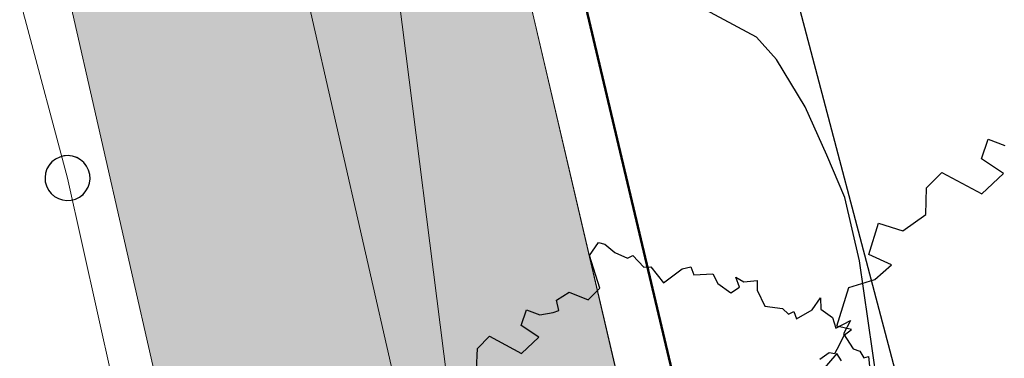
# Model space of a CAD drawing. Header units: metres. Extents: x 2643011 to 2643179, y 1217594 to 1217713.
# Tile 37 of 60: x 2643062.65 to 2643075.77, y 1217679.53 to 1217684.06. Entities that reach past the tile are written whole.
import ezdxf

# ---------------------------------------------------------------- set-up
doc = ezdxf.new("R2010")
doc.units = ezdxf.units.M
doc.linetypes.add('AUSGEZOGEN', pattern=[0])
for name, color, linetype in [('XR$1$_65372', 7, 'Continuous'), ('XR$1$_65373', 7, 'Continuous'), ('XR$1$_65391', 7, 'Continuous'), ('XR$1$_65397', 7, 'Continuous'), ('XR$1$_65398', 7, 'Continuous'), ('XR$1$_65405', 7, 'Continuous'), ('XR$1$_65411', 7, 'Continuous'), ('XR$1$_65414', 7, 'Continuous'), ('XR$1$_65415', 7, 'Continuous')]:
    doc.layers.add(name, color=color, linetype=linetype)

# ---------------------------------------------------------------- blocks, each defined once
blk = doc.blocks.new('COMPLEXOBJECT_18')
at = {"layer": 'XR$1$_65372', "color": 5, "linetype": 'AUSGEZOGEN', "lineweight": 20, "transparency": 33554687}
for start, end in [(90, 270), (270, 90)]:
    blk.add_arc((2643063.285, 1217681.94), 0.3, start, end, dxfattribs=at)

msp = doc.modelspace()

# ---------------------------------------------------------------- hatches: boundary and pattern name
at = {"layer": 'XR$1$_65414', "linetype": 'AUSGEZOGEN', "lineweight": 20, "true_color": 0xf0f0ea, "transparency": 33554687}
msp.add_hatch(color=7, dxfattribs=at).paths.add_polyline_path([(2643069.602, 1217656.008), (2643075.785, 1217657.132), (2643075.074, 1217660.177), (2643064.268, 1217706.514), (2643062.711, 1217713.187), (2643055.867, 1217713.187), (2643063.302, 1217684.361), (2643067.517, 1217665.822), (2643069.329, 1217657.59)])

# ---------------------------------------------------------------- linework, layer by layer
at = {"layer": 'XR$1$_65372', "color": 5, "linetype": 'AUSGEZOGEN', "lineweight": -3, "transparency": 33554687}
for start, end in [(32.0991, 212.0991), (212.0991, 32.0991)]:
    msp.add_arc((2643063.285, 1217681.94), 0.3, start, end, dxfattribs=at)
at = {"layer": 'XR$1$_65373', "color": 3, "linetype": 'AUSGEZOGEN', "lineweight": 20, "transparency": 33554687}
for p, q in [((2643062.72, 1217684.056), (2643063.285, 1217681.94)), ((2643063.285, 1217681.94), (2643065.821, 1217670.513))]:
    msp.add_line(p, q, dxfattribs=at)
msp.add_arc((2643064.215, 1217684.507), 1.562, 158.4439, 196.7947, dxfattribs=at)
at = {"layer": 'XR$1$_65391', "color": 6, "linetype": 'AUSGEZOGEN', "lineweight": 20, "transparency": 33554687}
msp.add_line((2643067.397, 1217686.751), (2643071.212, 1217656.557), dxfattribs=at)
at = {"layer": 'XR$1$_65397', "color": 12, "linetype": 'AUSGEZOGEN', "lineweight": 25, "transparency": 33554687}
for p, q in [((2643072.471, 1217683.82), (2643066.234, 1217687.192)), ((2643072.735, 1217683.524), (2643072.471, 1217683.82)), ((2643073.12, 1217682.893), (2643072.735, 1217683.524)), ((2643073.405, 1217682.248), (2643073.12, 1217682.893)), ((2643073.647, 1217681.68), (2643073.405, 1217682.248)), ((2643073.841, 1217680.834), (2643073.647, 1217681.68)), ((2643077.63, 1217654.985), (2643073.841, 1217680.834))]:
    msp.add_line(p, q, dxfattribs=at)
msp.add_lwpolyline([(2643081.621, 1217661.823), (2643081.241, 1217661.898), (2643079.949, 1217662.552), (2643078.806, 1217663.557), (2643078.317, 1217664.196), (2643070.543, 1217693.697), (2643070.424, 1217694.817), (2643070.243, 1217698.399), (2643070.143, 1217698.981), (2643070.235, 1217699.599), (2643070.706, 1217700.141), (2643076.644, 1217706.284)], dxfattribs=at)
at = {"layer": 'XR$1$_65398', "color": 250, "linetype": 'AUSGEZOGEN', "lineweight": -3, "transparency": 33554687}
for p, q in [((2643075.468, 1217682.197), (2643075.557, 1217682.46)), ((2643075.557, 1217682.46), (2643075.778, 1217682.376)), ((2643075.761, 1217682), (2643075.468, 1217682.197)), ((2643074.737, 1217681.811), (2643074.942, 1217682.016)), ((2643074.942, 1217682.016), (2643075.472, 1217681.728)), ((2643075.472, 1217681.728), (2643075.761, 1217682)), ((2643074.725, 1217681.454), (2643074.737, 1217681.811)), ((2643074.418, 1217681.238), (2643074.725, 1217681.454)), ((2643073.965, 1217680.918), (2643074.095, 1217681.338)), ((2643074.095, 1217681.338), (2643074.418, 1217681.238)), ((2643070.245, 1217680.908), (2643070.362, 1217681.078)), ((2643070.362, 1217681.078), (2643070.447, 1217681.057)), ((2643070.447, 1217681.057), (2643070.582, 1217680.947)), ((2643070.379, 1217680.472), (2643070.245, 1217680.908)), ((2643070.582, 1217680.947), (2643070.751, 1217680.872)), ((2643070.751, 1217680.872), (2643070.819, 1217680.908)), ((2643070.819, 1217680.908), (2643070.968, 1217680.749)), ((2643074.269, 1217680.781), (2643073.965, 1217680.918)), ((2643070.968, 1217680.749), (2643071.061, 1217680.754)), ((2643071.061, 1217680.754), (2643071.229, 1217680.54)), ((2643071.229, 1217680.54), (2643071.477, 1217680.727)), ((2643071.477, 1217680.727), (2643071.592, 1217680.753)), ((2643071.592, 1217680.753), (2643071.636, 1217680.647)), ((2643074.048, 1217680.584), (2643074.269, 1217680.781)), ((2643071.636, 1217680.647), (2643071.888, 1217680.662)), ((2643071.888, 1217680.662), (2643071.955, 1217680.534)), ((2643072.242, 1217680.482), (2643072.193, 1217680.616)), ((2643072.193, 1217680.616), (2643072.302, 1217680.556)), ((2643072.302, 1217680.556), (2643072.476, 1217680.571)), ((2643072.476, 1217680.571), (2643072.479, 1217680.443)), ((2643073.698, 1217680.48), (2643074.048, 1217680.584)), ((2643070.225, 1217680.313), (2643070.379, 1217680.472)), ((2643071.955, 1217680.534), (2643072.129, 1217680.409)), ((2643072.129, 1217680.409), (2643072.242, 1217680.482)), ((2643072.479, 1217680.443), (2643072.582, 1217680.229)), ((2643073.538, 1217679.963), (2643073.698, 1217680.48)), ((2643069.804, 1217680.308), (2643069.974, 1217680.419)), ((2643069.833, 1217680.172), (2643069.804, 1217680.308)), ((2643069.974, 1217680.419), (2643070.225, 1217680.313)), ((2643073.213, 1217680.181), (2643073.324, 1217680.339)), ((2643073.324, 1217680.339), (2643073.326, 1217680.188)), ((2643069.333, 1217679.973), (2643069.404, 1217680.183)), ((2643069.404, 1217680.183), (2643069.581, 1217680.116)), ((2643072.582, 1217680.229), (2643072.814, 1217680.199)), ((2643072.814, 1217680.199), (2643072.898, 1217680.123)), ((2643073.004, 1217680.062), (2643073.213, 1217680.181)), ((2643073.326, 1217680.188), (2643073.484, 1217680.077)), ((2643069.581, 1217680.116), (2643069.76, 1217680.146)), ((2643069.76, 1217680.146), (2643069.833, 1217680.172)), ((2643072.898, 1217680.123), (2643072.965, 1217680.159)), ((2643072.965, 1217680.159), (2643073.004, 1217680.062)), ((2643073.484, 1217680.077), (2643073.525, 1217679.935)), ((2643069.567, 1217679.815), (2643069.333, 1217679.973)), ((2643073.525, 1217679.935), (2643073.721, 1217680.038)), ((2643073.734, 1217679.92), (2643073.538, 1217679.963)), ((2643073.721, 1217680.038), (2643073.629, 1217679.86)), ((2643073.64, 1217679.843), (2643073.734, 1217679.92)), ((2643068.748, 1217679.664), (2643068.912, 1217679.828)), ((2643068.912, 1217679.828), (2643069.336, 1217679.598)), ((2643069.336, 1217679.598), (2643069.567, 1217679.815)), ((2643073.574, 1217679.712), (2643073.64, 1217679.843)), ((2643073.629, 1217679.86), (2643073.757, 1217679.659)), ((2643068.738, 1217679.378), (2643068.748, 1217679.664)), ((2643073.514, 1217679.599), (2643073.574, 1217679.712)), ((2643073.757, 1217679.659), (2643073.849, 1217679.63)), ((2643073.542, 1217679.598), (2643073.233, 1217679.241)), ((2643073.312, 1217679.52), (2643073.437, 1217679.613)), ((2643073.437, 1217679.613), (2643073.514, 1217679.599)), ((2643073.603, 1217679.5), (2643073.542, 1217679.598)), ((2643073.849, 1217679.63), (2643073.898, 1217679.538)), ((2643073.898, 1217679.538), (2643073.961, 1217679.559)), ((2643073.961, 1217679.559), (2643073.977, 1217679.429))]:
    msp.add_line(p, q, dxfattribs=at)
at = {"layer": 'XR$1$_65405', "color": 250, "linetype": 'AUSGEZOGEN', "lineweight": 50, "transparency": 33554687}
for p, q in [((2643077.492, 1217653.343), (2643063.349, 1217713.187)), ((2643064.841, 1217706.874), (2643077.492, 1217653.343))]:
    msp.add_line(p, q, dxfattribs=at)
at = {"layer": 'XR$1$_65411', "color": 8, "linetype": 'AUSGEZOGEN', "lineweight": 18, "transparency": 33554687}
msp.add_line((2643067.517, 1217665.822), (2643063.302, 1217684.361), dxfattribs=at)
at = {"layer": 'XR$1$_65415', "color": 8, "linetype": 'AUSGEZOGEN', "lineweight": 18, "transparency": 33554687}
for p, q in [((2643075.074, 1217660.177), (2643062.711, 1217713.187)), ((2643064.268, 1217706.514), (2643075.074, 1217660.177)), ((2643063.302, 1217684.361), (2643067.517, 1217665.822))]:
    msp.add_line(p, q, dxfattribs=at)
at = {"layer": 'XR$1$_65415', "color": 7, "linetype": 'AUSGEZOGEN', "lineweight": 18, "transparency": 33554687}
msp.add_line((2643070.542, 1217666.499), (2643066.315, 1217685.092), dxfattribs=at)

# ---------------------------------------------------------------- block references
at = {"layer": 'XR$1$_65372', "color": 5, "linetype": 'AUSGEZOGEN', "lineweight": 20, "transparency": 33554687}
msp.add_blockref('COMPLEXOBJECT_18', (0, 0), dxfattribs=at)

doc.saveas('drawing.dxf')
